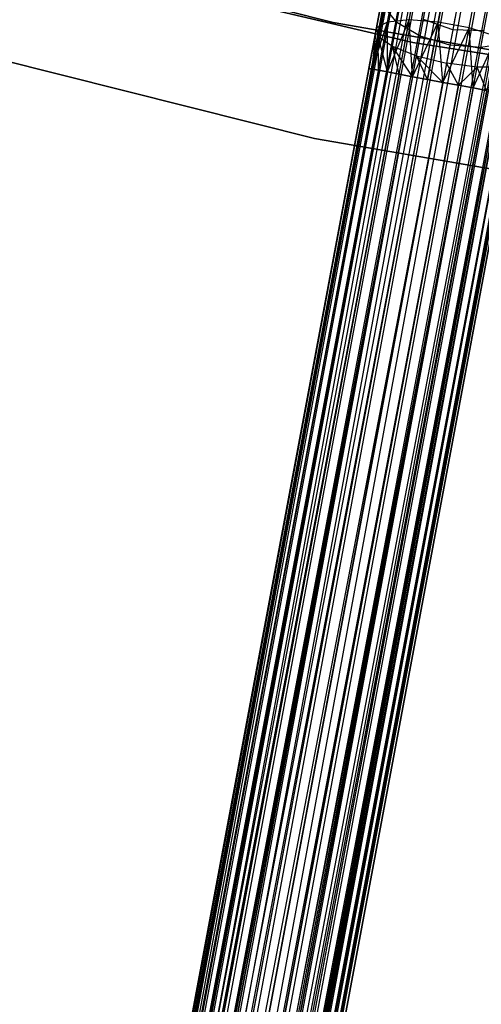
# Model space of a CAD drawing. Extents: x -189 to 189, y -189 to 189.
# Tile 83 of 256: x -17 to -11, y -74 to -61. Entities that reach past the tile are written whole.
import ezdxf

# ---------------------------------------------------------------- set-up
doc = ezdxf.new("R2010")
doc.units = 0
doc.header["$LTSCALE"] = 25.4
doc.layers.get('0').update_dxf_attribs({"linetype": 'CONTINUOUS'})

# ---------------------------------------------------------------- blocks, each defined once
blk = doc.blocks.new('CAMELEON-KENAI-C-12244_STL')
at = {"color": 0}
for p, q in [((-31.906, -165.44, -9.395), (-8.892, -42.331, -9.395)), ((-31.906, -165.44, -9.395), (-8.892, -42.331, -9.395)), ((-31.906, -165.44, -9.395), (-8.85, -42.339, -9.191)), ((-31.906, -165.44, -9.395), (-8.85, -42.339, -9.191)), ((-31.863, -165.448, -9.809), (-8.892, -42.331, -9.605)), ((-31.863, -165.448, -9.809), (-8.892, -42.331, -9.395)), ((-31.863, -165.448, -9.809), (-8.892, -42.331, -9.605)), ((-31.863, -165.448, -9.809), (-8.892, -42.331, -9.395)), ((-31.863, -165.448, -9.809), (-8.85, -42.339, -9.809)), ((-31.863, -165.448, -9.809), (-8.85, -42.339, -9.809)), ((-31.779, -165.464, -9), (-8.85, -42.339, -9.191)), ((-31.779, -165.464, -9), (-8.85, -42.339, -9.191)), ((-31.658, -165.486, -10.169), (-8.85, -42.339, -9.809)), ((-31.658, -165.486, -10.169), (-8.85, -42.339, -9.809)), ((-31.779, -165.464, -9), (-8.766, -42.354, -9)), ((-31.779, -165.464, -9), (-8.766, -42.354, -9)), ((-8.645, -42.377, -8.831), (-31.779, -165.464, -9)), ((-8.645, -42.377, -8.831), (-31.779, -165.464, -9)), ((-8.493, -42.405, -8.691), (-31.779, -165.464, -9)), ((-8.493, -42.405, -8.691), (-31.779, -165.464, -9)), ((-31.658, -165.486, -10.169), (-8.766, -42.354, -10)), ((-31.658, -165.486, -10.169), (-8.766, -42.354, -10)), ((-31.658, -165.486, -10.169), (-8.645, -42.377, -10.169)), ((-31.658, -165.486, -10.169), (-8.645, -42.377, -10.169)), ((-31.506, -165.515, -8.691), (-8.493, -42.405, -8.691)), ((-31.506, -165.515, -8.691), (-8.493, -42.405, -8.691)), ((-8.315, -42.439, -8.586), (-31.506, -165.515, -8.691)), ((-8.315, -42.439, -8.586), (-31.506, -165.515, -8.691)), ((-8.119, -42.475, -8.522), (-31.506, -165.515, -8.691)), ((-8.119, -42.475, -8.522), (-31.506, -165.515, -8.691)), ((-31.328, -165.548, -10.414), (-8.645, -42.377, -10.169)), ((-31.328, -165.548, -10.414), (-8.645, -42.377, -10.169)), ((-31.328, -165.548, -10.414), (-8.493, -42.405, -10.309)), ((-31.328, -165.548, -10.414), (-8.493, -42.405, -10.309)), ((-31.328, -165.548, -10.414), (-8.315, -42.439, -10.414)), ((-31.328, -165.548, -10.414), (-8.315, -42.439, -10.414)), ((-8.119, -42.475, -8.522), (-31.132, -165.584, -8.522)), ((-8.119, -42.475, -8.522), (-31.132, -165.584, -8.522)), ((-8.315, -42.439, -10.414), (-30.928, -165.623, -10.5)), ((-8.315, -42.439, -10.414), (-30.928, -165.623, -10.5)), ((-8.119, -42.475, -10.478), (-30.928, -165.623, -10.5)), ((-8.119, -42.475, -10.478), (-30.928, -165.623, -10.5)), ((-7.915, -42.513, -8.5), (-30.928, -165.623, -8.5)), ((-7.915, -42.513, -8.5), (-30.928, -165.623, -8.5)), ((-7.915, -42.513, -10.5), (-30.928, -165.623, -10.5)), ((-7.915, -42.513, -10.5), (-30.928, -165.623, -10.5)), ((-30.724, -165.661, -8.522), (-7.71, -42.552, -8.522)), ((-30.724, -165.661, -8.522), (-7.71, -42.552, -8.522)), ((-7.515, -42.588, -8.586), (-30.724, -165.661, -8.522)), ((-7.515, -42.588, -8.586), (-30.724, -165.661, -8.522)), ((-7.915, -42.513, -10.5), (-30.528, -165.697, -10.414)), ((-7.915, -42.513, -10.5), (-30.528, -165.697, -10.414)), ((-7.71, -42.552, -10.478), (-30.528, -165.697, -10.414)), ((-7.71, -42.552, -10.478), (-30.528, -165.697, -10.414)), ((-30.528, -165.697, -10.414), (-7.515, -42.588, -10.414)), ((-30.528, -165.697, -10.414), (-7.515, -42.588, -10.414)), ((-7.337, -42.621, -8.691), (-30.724, -165.661, -8.522)), ((-7.337, -42.621, -8.691), (-30.724, -165.661, -8.522)), ((-30.528, -165.697, -10.414), (-7.337, -42.621, -10.309)), ((-30.528, -165.697, -10.414), (-7.337, -42.621, -10.309)), ((-7.337, -42.621, -8.691), (-30.35, -165.731, -8.691)), ((-7.337, -42.621, -8.691), (-30.35, -165.731, -8.691)), ((-7.184, -42.65, -8.831), (-30.35, -165.731, -8.691)), ((-7.184, -42.65, -8.831), (-30.35, -165.731, -8.691)), ((-30.197, -165.759, -10.169), (-7.337, -42.621, -10.309)), ((-30.197, -165.759, -10.169), (-7.337, -42.621, -10.309)), ((-30.197, -165.759, -10.169), (-7.184, -42.65, -10.169)), ((-30.197, -165.759, -10.169), (-7.184, -42.65, -10.169)), ((-7.184, -42.65, -8.831), (-30.077, -165.782, -9)), ((-7.184, -42.65, -8.831), (-30.077, -165.782, -9)), ((-7.064, -42.673, -9), (-30.077, -165.782, -9)), ((-7.064, -42.673, -9), (-30.077, -165.782, -9)), ((-30.077, -165.782, -9), (-6.98, -42.688, -9.191)), ((-30.077, -165.782, -9), (-6.98, -42.688, -9.191)), ((-30.077, -165.782, -9), (-6.937, -42.696, -9.395)), ((-30.077, -165.782, -9), (-6.937, -42.696, -9.395)), ((-29.993, -165.797, -9.809), (-7.184, -42.65, -10.169)), ((-29.993, -165.797, -9.809), (-7.184, -42.65, -10.169)), ((-29.993, -165.797, -9.809), (-7.064, -42.673, -10)), ((-29.993, -165.797, -9.809), (-7.064, -42.673, -10)), ((-29.993, -165.797, -9.809), (-6.98, -42.688, -9.809)), ((-29.993, -165.797, -9.809), (-6.98, -42.688, -9.809)), ((-29.95, -165.805, -9.395), (-6.98, -42.688, -9.809)), ((-29.95, -165.805, -9.395), (-6.98, -42.688, -9.809)), ((-29.95, -165.805, -9.395), (-6.937, -42.696, -9.395)), ((-29.95, -165.805, -9.395), (-6.937, -42.696, -9.605)), ((-29.95, -165.805, -9.395), (-6.937, -42.696, -9.395)), ((-29.95, -165.805, -9.395), (-6.937, -42.696, -9.605)), ((-12.89, -60.597, -167), (-17.382, -59.463, -167)), ((-17.382, -59.463, -168), (-12.89, -60.597, -168)), ((-12.89, -60.597, -167), (-17.382, -59.463, -167)), ((-17.382, -59.463, -168), (-12.89, -60.597, -168)), ((-11.839, -60.862, -160.5), (-16.408, -59.791, -160.5)), ((-16.408, -59.791, -170), (-11.839, -60.862, -170)), ((-16.408, -59.791, -170), (-11.839, -60.862, -170)), ((-11.839, -60.862, -160.5), (-16.408, -59.791, -160.5)), ((-11.506, -60.591, -158.623), (-11.374, -59.885, -158.921)), ((-11.506, -60.591, -158.623), (-11.374, -59.885, -158.921)), ((-12.175, -60.591, -159.085), (-12.064, -59.999, -159.335)), ((-12.175, -60.591, -159.085), (-12.064, -59.999, -159.335)), ((-11.887, -60.564, -158.787), (-11.763, -59.898, -159.067)), ((-11.887, -60.564, -158.787), (-11.763, -59.898, -159.067)), ((-11.097, -60.667, -158.623), (-10.965, -59.961, -158.921)), ((-11.097, -60.667, -158.623), (-10.965, -59.961, -158.921)), ((-12.32, -60.668, -159.467), (-12.227, -60.169, -159.677)), ((-12.32, -60.668, -159.467), (-12.227, -60.169, -159.677)), ((-12.297, -60.782, -159.867), (-12.222, -60.381, -160.036)), ((-12.297, -60.782, -159.867), (-12.222, -60.381, -160.036)), ((-12.051, -60.596, -160.347), (-12.222, -60.381, -160.036)), ((-12.051, -60.596, -160.347), (-12.222, -60.381, -160.036)), ((-12.051, -60.596, -160.347), (-12, -60.325, -160.559)), ((-12.051, -60.596, -160.347), (-12, -60.325, -160.559)), ((-11.284, -60.535, -161), (-11.313, -60.692, -160.793)), ((-11.284, -60.535, -161), (-11.313, -60.692, -160.793)), ((-8.326, -61.392, -167), (-12.89, -60.597, -167)), ((-12.89, -60.597, -167), (-12.89, -60.597, -168)), ((-12.89, -60.597, -168), (-8.326, -61.392, -168)), ((-12.89, -60.597, -167), (-12.89, -60.597, -168)), ((-8.326, -61.392, -167), (-12.89, -60.597, -167)), ((-12.89, -60.597, -168), (-8.326, -61.392, -168)), ((-12.378, -61.212, -159.191), (-12.175, -60.591, -159.085)), ((-12.378, -61.212, -159.191), (-12.175, -60.591, -159.085)), ((-12.175, -60.591, -159.085), (-12.32, -60.668, -159.467)), ((-12.175, -60.591, -159.085), (-12.32, -60.668, -159.467)), ((-12.294, -61.227, -159), (-12.175, -60.591, -159.085)), ((-12.294, -61.227, -159), (-12.175, -60.591, -159.085)), ((-11.887, -60.564, -158.787), (-12.175, -60.591, -159.085)), ((-11.887, -60.564, -158.787), (-12.175, -60.591, -159.085)), ((-12.173, -61.25, -158.831), (-12.175, -60.591, -159.085)), ((-12.173, -61.25, -158.831), (-12.175, -60.591, -159.085)), ((-12.173, -61.25, -158.831), (-11.887, -60.564, -158.787)), ((-12.173, -61.25, -158.831), (-11.887, -60.564, -158.787)), ((-12.11, -60.911, -160.214), (-12.051, -60.596, -160.347)), ((-12.11, -60.911, -160.214), (-12.051, -60.596, -160.347)), ((-11.743, -60.778, -160.559), (-12.051, -60.596, -160.347)), ((-11.743, -60.778, -160.559), (-12.051, -60.596, -160.347)), ((-12.021, -61.279, -158.691), (-11.887, -60.564, -158.787)), ((-12.021, -61.279, -158.691), (-11.887, -60.564, -158.787)), ((-11.843, -61.312, -158.586), (-11.887, -60.564, -158.787)), ((-11.843, -61.312, -158.586), (-11.887, -60.564, -158.787)), ((-11.506, -60.591, -158.623), (-11.887, -60.564, -158.787)), ((-11.506, -60.591, -158.623), (-11.887, -60.564, -158.787)), ((-11.843, -61.312, -158.586), (-11.506, -60.591, -158.623)), ((-11.843, -61.312, -158.586), (-11.506, -60.591, -158.623)), ((-11.743, -60.778, -160.559), (-11.701, -60.557, -160.732)), ((-11.743, -60.778, -160.559), (-11.701, -60.557, -160.732)), ((-11.313, -60.692, -160.793), (-11.701, -60.557, -160.732)), ((-11.313, -60.692, -160.793), (-11.701, -60.557, -160.732)), ((-11.647, -61.348, -158.522), (-11.506, -60.591, -158.623)), ((-11.647, -61.348, -158.522), (-11.506, -60.591, -158.623)), ((-11.443, -61.387, -158.5), (-11.506, -60.591, -158.623)), ((-11.443, -61.387, -158.5), (-11.506, -60.591, -158.623)), ((-11.097, -60.667, -158.623), (-11.506, -60.591, -158.623)), ((-11.097, -60.667, -158.623), (-11.506, -60.591, -158.623)), ((-12.42, -61.204, -159.395), (-12.32, -60.668, -159.467)), ((-12.42, -61.204, -159.605), (-12.32, -60.668, -159.467)), ((-12.42, -61.204, -159.605), (-12.32, -60.668, -159.467)), ((-12.42, -61.204, -159.395), (-12.32, -60.668, -159.467)), ((-12.378, -61.212, -159.809), (-12.32, -60.668, -159.467)), ((-12.378, -61.212, -159.809), (-12.32, -60.668, -159.467)), ((-12.378, -61.212, -159.191), (-12.32, -60.668, -159.467)), ((-12.378, -61.212, -159.191), (-12.32, -60.668, -159.467)), ((-12.378, -61.212, -159.809), (-12.297, -60.782, -159.867)), ((-12.378, -61.212, -159.809), (-12.297, -60.782, -159.867)), ((-12.32, -60.668, -159.467), (-12.297, -60.782, -159.867)), ((-12.32, -60.668, -159.467), (-12.297, -60.782, -159.867)), ((-12.173, -61.25, -160.169), (-12.297, -60.782, -159.867)), ((-12.297, -60.782, -159.867), (-12.11, -60.911, -160.214)), ((-12.294, -61.227, -160), (-12.297, -60.782, -159.867)), ((-12.173, -61.25, -160.169), (-12.297, -60.782, -159.867)), ((-12.294, -61.227, -160), (-12.297, -60.782, -159.867)), ((-12.297, -60.782, -159.867), (-12.11, -60.911, -160.214)), ((-11.791, -61.035, -160.451), (-11.743, -60.778, -160.559)), ((-11.791, -61.035, -160.451), (-11.743, -60.778, -160.559)), ((-11.351, -60.895, -160.634), (-11.743, -60.778, -160.559)), ((-11.351, -60.895, -160.634), (-11.743, -60.778, -160.559)), ((-11.443, -61.387, -158.5), (-11.097, -60.667, -158.623)), ((-11.443, -61.387, -158.5), (-11.097, -60.667, -158.623)), ((-11.313, -60.692, -160.793), (-11.351, -60.895, -160.634)), ((-11.313, -60.692, -160.793), (-11.351, -60.895, -160.634)), ((-10.902, -60.706, -160.732), (-11.313, -60.692, -160.793)), ((-10.902, -60.706, -160.732), (-11.313, -60.692, -160.793)), ((-11.238, -61.425, -158.522), (-11.097, -60.667, -158.623)), ((-11.238, -61.425, -158.522), (-11.097, -60.667, -158.623)), ((-11.043, -61.461, -158.586), (-11.097, -60.667, -158.623)), ((-11.043, -61.461, -158.586), (-11.097, -60.667, -158.623)), ((-10.731, -60.78, -158.787), (-11.097, -60.667, -158.623)), ((-10.731, -60.78, -158.787), (-11.097, -60.667, -158.623)), ((-11.043, -61.461, -158.586), (-10.731, -60.78, -158.787)), ((-11.043, -61.461, -158.586), (-10.731, -60.78, -158.787)), ((-10.943, -60.927, -160.559), (-10.902, -60.706, -160.732)), ((-10.943, -60.927, -160.559), (-10.902, -60.706, -160.732)), ((-12.173, -61.25, -160.169), (-12.11, -60.911, -160.214)), ((-12.173, -61.25, -160.169), (-12.11, -60.911, -160.214)), ((-11.843, -61.312, -160.414), (-12.11, -60.911, -160.214)), ((-12.11, -60.911, -160.214), (-11.791, -61.035, -160.451)), ((-12.021, -61.279, -160.309), (-12.11, -60.911, -160.214)), ((-11.843, -61.312, -160.414), (-12.11, -60.911, -160.214)), ((-12.021, -61.279, -160.309), (-12.11, -60.911, -160.214)), ((-12.11, -60.911, -160.214), (-11.791, -61.035, -160.451)), ((-7.203, -61.584, -160.5), (-11.839, -60.862, -160.5)), ((-11.839, -60.862, -170), (-7.203, -61.584, -170)), ((-11.839, -60.862, -170), (-7.203, -61.584, -170)), ((-11.839, -60.862, -170), (-11.839, -60.862, -160.5)), ((-7.203, -61.584, -160.5), (-11.839, -60.862, -160.5)), ((-11.839, -60.862, -170), (-11.839, -60.862, -160.5)), ((-11.351, -60.895, -160.634), (-11.395, -61.132, -160.534)), ((-11.351, -60.895, -160.634), (-11.395, -61.132, -160.534)), ((-10.943, -60.927, -160.559), (-11.351, -60.895, -160.634)), ((-10.943, -60.927, -160.559), (-11.351, -60.895, -160.634)), ((-10.59, -60.869, -160.347), (-10.943, -60.927, -160.559)), ((-10.59, -60.869, -160.347), (-10.943, -60.927, -160.559)), ((-17.741, -60.973, -160.5), (-13.136, -62.129, -160.5)), ((-13.136, -62.129, -170), (-17.741, -60.973, -170)), ((-17.741, -60.973, -160.5), (-13.136, -62.129, -160.5)), ((-13.136, -62.129, -170), (-17.741, -60.973, -170)), ((-11.843, -61.312, -160.414), (-11.791, -61.035, -160.451)), ((-11.843, -61.312, -160.414), (-11.791, -61.035, -160.451)), ((-11.791, -61.035, -160.451), (-11.395, -61.132, -160.534)), ((-11.443, -61.387, -160.5), (-11.791, -61.035, -160.451)), ((-11.647, -61.348, -160.478), (-11.791, -61.035, -160.451)), ((-11.443, -61.387, -160.5), (-11.791, -61.035, -160.451)), ((-11.647, -61.348, -160.478), (-11.791, -61.035, -160.451)), ((-11.791, -61.035, -160.451), (-11.395, -61.132, -160.534)), ((-10.991, -61.185, -160.451), (-10.943, -60.927, -160.559)), ((-10.991, -61.185, -160.451), (-10.943, -60.927, -160.559)), ((-11.395, -61.132, -160.534), (-11.443, -61.387, -160.5)), ((-11.395, -61.132, -160.534), (-11.443, -61.387, -160.5)), ((-10.991, -61.185, -160.451), (-11.395, -61.132, -160.534)), ((-10.991, -61.185, -160.451), (-11.395, -61.132, -160.534)), ((-11.238, -61.425, -160.478), (-11.395, -61.132, -160.534)), ((-11.238, -61.425, -160.478), (-11.395, -61.132, -160.534)), ((-11.238, -61.425, -160.478), (-10.991, -61.185, -160.451)), ((-11.238, -61.425, -160.478), (-10.991, -61.185, -160.451)), ((-11.043, -61.461, -160.414), (-10.991, -61.185, -160.451)), ((-11.043, -61.461, -160.414), (-10.991, -61.185, -160.451)), ((-10.649, -61.185, -160.214), (-10.991, -61.185, -160.451)), ((-10.865, -61.495, -160.309), (-10.991, -61.185, -160.451)), ((-10.649, -61.185, -160.214), (-10.991, -61.185, -160.451)), ((-10.865, -61.495, -160.309), (-10.991, -61.185, -160.451)), ((-12.42, -61.204, -159.395), (-30.492, -157.879, -159.605)), ((-12.42, -61.204, -159.395), (-30.492, -157.879, -159.605)), ((-12.42, -61.204, -159.605), (-30.492, -157.879, -159.605)), ((-12.42, -61.204, -159.605), (-30.492, -157.879, -159.605)), ((-12.378, -61.212, -159.191), (-30.492, -157.879, -159.605)), ((-12.378, -61.212, -159.191), (-30.492, -157.879, -159.605)), ((-12.378, -61.212, -159.809), (-30.492, -157.879, -159.605)), ((-12.378, -61.212, -159.809), (-30.492, -157.879, -159.605)), ((-12.378, -61.212, -159.191), (-30.449, -157.887, -159.191)), ((-12.378, -61.212, -159.191), (-30.449, -157.887, -159.191)), ((-12.294, -61.227, -159), (-30.449, -157.887, -159.191)), ((-12.294, -61.227, -159), (-30.449, -157.887, -159.191)), ((-12.173, -61.25, -158.831), (-30.449, -157.887, -159.191)), ((-12.173, -61.25, -158.831), (-30.449, -157.887, -159.191)), ((-12.378, -61.212, -159.809), (-30.366, -157.903, -160)), ((-12.378, -61.212, -159.809), (-30.366, -157.903, -160)), ((-12.294, -61.227, -160), (-30.366, -157.903, -160)), ((-12.294, -61.227, -160), (-30.366, -157.903, -160)), ((-12.173, -61.25, -160.169), (-30.366, -157.903, -160)), ((-12.173, -61.25, -160.169), (-30.366, -157.903, -160)), ((-12.173, -61.25, -158.831), (-30.245, -157.925, -158.831)), ((-12.173, -61.25, -158.831), (-30.245, -157.925, -158.831)), ((-12.021, -61.279, -158.691), (-30.245, -157.925, -158.831)), ((-12.021, -61.279, -158.691), (-30.245, -157.925, -158.831)), ((-11.843, -61.312, -158.586), (-30.245, -157.925, -158.831)), ((-11.843, -61.312, -158.586), (-30.245, -157.925, -158.831)), ((-12.173, -61.25, -160.169), (-30.092, -157.954, -160.309)), ((-12.173, -61.25, -160.169), (-30.092, -157.954, -160.309)), ((-12.021, -61.279, -160.309), (-30.092, -157.954, -160.309)), ((-12.021, -61.279, -160.309), (-30.092, -157.954, -160.309)), ((-11.843, -61.312, -160.414), (-30.092, -157.954, -160.309)), ((-11.843, -61.312, -160.414), (-30.092, -157.954, -160.309)), ((-11.843, -61.312, -158.586), (-29.914, -157.987, -158.586)), ((-11.843, -61.312, -158.586), (-29.914, -157.987, -158.586)), ((-11.843, -61.312, -160.414), (-29.719, -158.023, -160.478)), ((-11.843, -61.312, -160.414), (-29.719, -158.023, -160.478)), ((-12.378, -61.212, -159.191), (-12.42, -61.204, -159.395)), ((-12.42, -61.204, -159.605), (-12.378, -61.212, -159.809)), ((-12.42, -61.204, -159.605), (-12.378, -61.212, -159.809)), ((-12.378, -61.212, -159.191), (-12.42, -61.204, -159.395)), ((-12.294, -61.227, -159), (-12.378, -61.212, -159.191)), ((-12.378, -61.212, -159.809), (-12.294, -61.227, -160)), ((-12.378, -61.212, -159.809), (-12.294, -61.227, -160)), ((-12.294, -61.227, -159), (-12.378, -61.212, -159.191)), ((-12.173, -61.25, -158.831), (-12.294, -61.227, -159)), ((-12.294, -61.227, -160), (-12.173, -61.25, -160.169)), ((-12.294, -61.227, -160), (-12.173, -61.25, -160.169)), ((-12.173, -61.25, -158.831), (-12.294, -61.227, -159)), ((-12.021, -61.279, -158.691), (-12.173, -61.25, -158.831)), ((-12.173, -61.25, -160.169), (-12.021, -61.279, -160.309)), ((-12.173, -61.25, -160.169), (-12.021, -61.279, -160.309)), ((-12.021, -61.279, -158.691), (-12.173, -61.25, -158.831)), ((-11.843, -61.312, -158.586), (-12.021, -61.279, -158.691)), ((-12.021, -61.279, -160.309), (-11.843, -61.312, -160.414)), ((-12.021, -61.279, -160.309), (-11.843, -61.312, -160.414)), ((-11.843, -61.312, -158.586), (-12.021, -61.279, -158.691)), ((-11.647, -61.348, -158.522), (-11.843, -61.312, -158.586)), ((-11.843, -61.312, -160.414), (-11.647, -61.348, -160.478)), ((-11.843, -61.312, -160.414), (-11.647, -61.348, -160.478)), ((-11.647, -61.348, -158.522), (-11.843, -61.312, -158.586)), ((-11.647, -61.348, -158.522), (-29.914, -157.987, -158.586)), ((-11.647, -61.348, -158.522), (-29.914, -157.987, -158.586)), ((-11.443, -61.387, -158.5), (-29.914, -157.987, -158.586)), ((-11.443, -61.387, -158.5), (-29.914, -157.987, -158.586)), ((-11.647, -61.348, -160.478), (-29.719, -158.023, -160.478)), ((-11.647, -61.348, -160.478), (-29.719, -158.023, -160.478)), ((-29.515, -158.062, -158.5), (-11.443, -61.387, -158.5)), ((-11.443, -61.387, -160.5), (-29.515, -158.062, -160.5)), ((-11.443, -61.387, -160.5), (-29.515, -158.062, -160.5)), ((-29.515, -158.062, -158.5), (-11.443, -61.387, -158.5)), ((-11.238, -61.425, -158.522), (-29.515, -158.062, -158.5)), ((-11.238, -61.425, -158.522), (-29.515, -158.062, -158.5)), ((-11.238, -61.425, -160.478), (-29.31, -158.1, -160.478)), ((-11.238, -61.425, -160.478), (-29.31, -158.1, -160.478)), ((-11.443, -61.387, -158.5), (-11.647, -61.348, -158.522)), ((-11.647, -61.348, -160.478), (-11.443, -61.387, -160.5)), ((-11.647, -61.348, -160.478), (-11.443, -61.387, -160.5)), ((-11.443, -61.387, -158.5), (-11.647, -61.348, -158.522)), ((-11.443, -61.387, -160.5), (-11.238, -61.425, -160.478)), ((-11.238, -61.425, -158.522), (-11.443, -61.387, -158.5)), ((-11.238, -61.425, -158.522), (-11.443, -61.387, -158.5)), ((-11.443, -61.387, -160.5), (-11.238, -61.425, -160.478)), ((-11.238, -61.425, -160.478), (-11.043, -61.461, -160.414)), ((-11.043, -61.461, -158.586), (-11.238, -61.425, -158.522)), ((-11.043, -61.461, -158.586), (-11.238, -61.425, -158.522)), ((-11.238, -61.425, -160.478), (-11.043, -61.461, -160.414)), ((-11.043, -61.461, -158.586), (-29.515, -158.062, -158.5)), ((-11.043, -61.461, -158.586), (-29.515, -158.062, -158.5)), ((-11.043, -61.461, -160.414), (-29.31, -158.1, -160.478)), ((-11.043, -61.461, -160.414), (-29.31, -158.1, -160.478)), ((-11.043, -61.461, -158.586), (-29.115, -158.136, -158.586)), ((-11.043, -61.461, -158.586), (-29.115, -158.136, -158.586)), ((-10.865, -61.495, -158.691), (-29.115, -158.136, -158.586)), ((-10.865, -61.495, -158.691), (-29.115, -158.136, -158.586)), ((-10.712, -61.523, -158.831), (-29.115, -158.136, -158.586)), ((-10.712, -61.523, -158.831), (-29.115, -158.136, -158.586)), ((-11.043, -61.461, -160.414), (-28.937, -158.17, -160.309)), ((-11.043, -61.461, -160.414), (-28.937, -158.17, -160.309)), ((-10.865, -61.495, -160.309), (-28.937, -158.17, -160.309)), ((-10.865, -61.495, -160.309), (-28.937, -158.17, -160.309)), ((-10.712, -61.523, -160.169), (-28.937, -158.17, -160.309)), ((-10.712, -61.523, -160.169), (-28.937, -158.17, -160.309)), ((-10.712, -61.523, -158.831), (-28.784, -158.198, -158.831)), ((-10.712, -61.523, -158.831), (-28.784, -158.198, -158.831)), ((-10.592, -61.546, -159), (-28.784, -158.198, -158.831)), ((-10.592, -61.546, -159), (-28.784, -158.198, -158.831)), ((-10.508, -61.561, -159.191), (-28.784, -158.198, -158.831)), ((-10.508, -61.561, -159.191), (-28.784, -158.198, -158.831)), ((-10.712, -61.523, -160.169), (-28.663, -158.221, -160)), ((-10.712, -61.523, -160.169), (-28.663, -158.221, -160)), ((-10.592, -61.546, -160), (-28.663, -158.221, -160)), ((-10.592, -61.546, -160), (-28.663, -158.221, -160)), ((-10.508, -61.561, -159.809), (-28.663, -158.221, -160)), ((-10.508, -61.561, -159.809), (-28.663, -158.221, -160)), ((-10.508, -61.561, -159.191), (-28.58, -158.236, -159.191)), ((-10.508, -61.561, -159.191), (-28.58, -158.236, -159.191)), ((-10.465, -61.569, -159.605), (-28.58, -158.236, -159.191)), ((-10.465, -61.569, -159.605), (-28.58, -158.236, -159.191)), ((-10.465, -61.569, -159.395), (-28.58, -158.236, -159.191)), ((-10.465, -61.569, -159.395), (-28.58, -158.236, -159.191)), ((-10.508, -61.561, -159.809), (-28.537, -158.244, -159.605)), ((-10.508, -61.561, -159.809), (-28.537, -158.244, -159.605)), ((-10.465, -61.569, -159.605), (-28.537, -158.244, -159.605)), ((-10.465, -61.569, -159.605), (-28.537, -158.244, -159.605)), ((-11.043, -61.461, -160.414), (-10.865, -61.495, -160.309)), ((-10.865, -61.495, -158.691), (-11.043, -61.461, -158.586)), ((-10.865, -61.495, -158.691), (-11.043, -61.461, -158.586)), ((-11.043, -61.461, -160.414), (-10.865, -61.495, -160.309)), ((-13.136, -62.129, -160.5), (-8.456, -62.938, -160.5)), ((-8.456, -62.938, -170), (-13.136, -62.129, -170)), ((-13.136, -62.129, -160.5), (-8.456, -62.938, -160.5)), ((-13.136, -62.129, -160.5), (-13.136, -62.129, -170)), ((-8.456, -62.938, -170), (-13.136, -62.129, -170)), ((-13.136, -62.129, -160.5), (-13.136, -62.129, -170))]:
    blk.add_line(p, q, dxfattribs=at)

msp = doc.modelspace()

# ---------------------------------------------------------------- block references
at = {"color": 0}
msp.add_blockref('CAMELEON-KENAI-C-12244_STL', (0, 0), dxfattribs=at)

doc.saveas('drawing.dxf')
